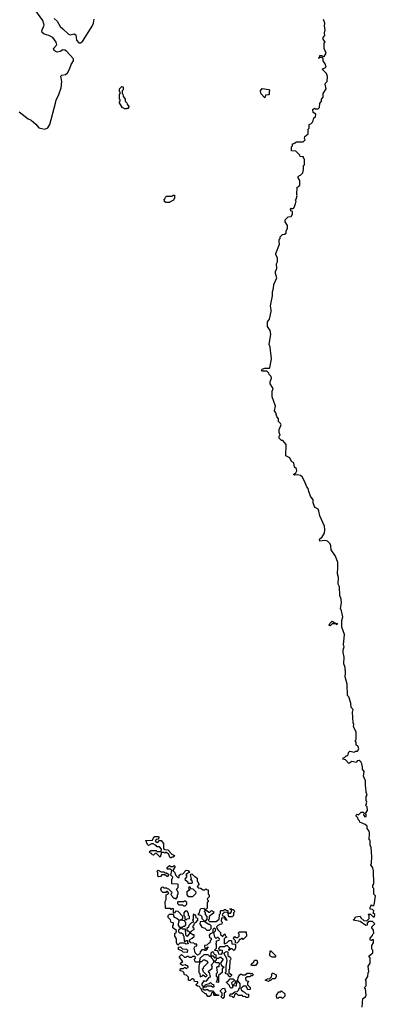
# Model space of a CAD drawing. Extents: x 2528705 to 2678277, y 911730 to 1023331.
# Tile 126 of 241: x 2600084 to 2603887, y 984397 to 994913. Entities that reach past the tile are written whole.
import ezdxf

# ---------------------------------------------------------------- set-up
doc = ezdxf.new("R2010")
doc.units = 0

msp = doc.modelspace()

# ---------------------------------------------------------------- linework, layer by layer
at = {"layer": '0CON20XD'}
for points in [[(2600079, 993929), (2600174, 993855), (2600205, 993839), (2600256, 993796), (2600288, 993758), (2600354, 993744), (2600385, 993759), (2600405, 993795), (2600467, 994023), (2600474, 994055), (2600504, 994115), (2600526, 994185), (2600534, 994254), (2600525, 994312), (2600535, 994320), (2600575, 994328), (2600595, 994345), (2600618, 994385), (2600635, 994435), (2600660, 994475), (2600661, 994495), (2600585, 994576), (2600565, 994589), (2600545, 994593), (2600515, 994575), (2600485, 994568), (2600454, 994585), (2600447, 994605), (2600480, 994645), (2600474, 994675), (2600437, 994725), (2600395, 994746), (2600345, 994759), (2600323, 994775), (2600322, 994795), (2600345, 994855), (2600332, 994905), (2600227, 995047)], [(2600451, 994925), (2600486, 994896), (2600515, 994840), (2600547, 994817), (2600605, 994760), (2600625, 994753), (2600665, 994763), (2600683, 994753), (2600691, 994695), (2600715, 994668), (2600735, 994665), (2600755, 994681), (2600859, 994845), (2600874, 994875), (2600882, 994918)], [(2603747, 984367), (2603748, 984415), (2603752, 984458), (2603783, 984477), (2603788, 984495), (2603782, 984562), (2603770, 984575), (2603790, 984595), (2603790, 984645), (2603780, 984655), (2603808, 984695), (2603810, 984735), (2603818, 984745), (2603810, 984805), (2603832, 984835), (2603830, 984895), (2603822, 984902), (2603820, 984915), (2603860, 984945), (2603860, 984975), (2603850, 984985), (2603850, 985025), (2603866, 985054), (2603868, 985085), (2603855, 985090), (2603845, 985080), (2603832, 985082), (2603830, 985105), (2603858, 985132), (2603860, 985145), (2603870, 985155), (2603867, 985187), (2603850, 985215), (2603850, 985225), (2603880, 985255), (2603855, 985280), (2603815, 985280), (2603800, 985265), (2603798, 985242), (2603785, 985240), (2603725, 985280), (2603650, 985295), (2603668, 985312), (2603675, 985330), (2603725, 985340), (2603732, 985322), (2603762, 985292), (2603795, 985290), (2603820, 985315), (2603820, 985345), (2603810, 985355), (2603815, 985360), (2603835, 985360), (2603862, 985332), (2603878, 985332), (2603880, 985355), (2603860, 985375), (2603868, 985382), (2603870, 985395), (2603855, 985410), (2603832, 985412), (2603830, 985435), (2603838, 985442), (2603842, 985458), (2603865, 985450), (2603875, 985460), (2603882, 985505), (2603887, 985555), (2603870, 985575), (2603870, 985635), (2603860, 985645), (2603860, 985665), (2603872, 985685), (2603866, 985824), (2603860, 985855), (2603840, 985885), (2603847, 985905), (2603850, 985975), (2603843, 986073), (2603832, 986095), (2603830, 986145), (2603820, 986155), (2603826, 986225), (2603822, 986245), (2603800, 986275), (2603798, 986298), (2603778, 986318), (2603722, 986342), (2603718, 986358), (2603702, 986372), (2603698, 986388), (2603680, 986405), (2603682, 986418), (2603692, 986428), (2603705, 986420), (2603735, 986450), (2603755, 986450), (2603770, 986435), (2603760, 986425), (2603762, 986412), (2603775, 986400), (2603788, 986402), (2603790, 986425), (2603780, 986435), (2603803, 986467), (2603798, 986505), (2603780, 986525), (2603788, 986532), (2603797, 986557), (2603790, 986575), (2603790, 986615), (2603798, 986635), (2603788, 986658), (2603786, 986715), (2603780, 986725), (2603782, 986785), (2603760, 986835), (2603766, 986885), (2603748, 986908), (2603750, 986935), (2603743, 986965), (2603733, 986985), (2603715, 987000), (2603692, 986998), (2603685, 986980), (2603635, 986990), (2603605, 986970), (2603568, 987008), (2603540, 987015), (2603542, 987028), (2603558, 987032), (2603575, 987050), (2603585, 987050), (2603598, 987062), (2603600, 987085), (2603615, 987100), (2603665, 987090), (2603675, 987100), (2603695, 987100), (2603712, 987125), (2603698, 987158), (2603680, 987165), (2603680, 987195), (2603670, 987215), (2603680, 987225), (2603683, 987303), (2603652, 987365), (2603658, 987385), (2603650, 987405), (2603644, 987516), (2603648, 987545), (2603627, 987567), (2603623, 987615), (2603602, 987682), (2603590, 987695), (2603586, 987815), (2603563, 987895), (2603568, 987935), (2603563, 987995), (2603550, 988035), (2603554, 988104), (2603542, 988155), (2603543, 988183), (2603552, 988215), (2603548, 988235), (2603558, 988345), (2603530, 988425), (2603530, 988495), (2603539, 988535), (2603525, 988600), (2603513, 988625), (2603526, 988685), (2603523, 988725), (2603508, 988765), (2603503, 988855), (2603489, 988885), (2603494, 988954), (2603481, 988995), (2603487, 989065), (2603484, 989116), (2603460, 989185), (2603415, 989250), (2603412, 989295), (2603402, 989315), (2603375, 989342), (2603345, 989350), (2603292, 989345), (2603290, 989365), (2603319, 989391), (2603342, 989428), (2603348, 989468), (2603344, 989505), (2603294, 989614), (2603283, 989665), (2603274, 989685), (2603244, 989704), (2603238, 989715), (2603223, 989753), (2603222, 989785), (2603194, 989825), (2603174, 989875), (2603170, 989905), (2603154, 989925), (2603131, 989985), (2603105, 990029), (2603085, 990044), (2603055, 990053), (2603025, 990050), (2603010, 990055), (2603038, 990072), (2603046, 990095), (2603043, 990115), (2603022, 990135), (2603015, 990180), (2602990, 990195), (2602972, 990235), (2602930, 990255), (2602934, 990375), (2602898, 990418), (2602885, 990420), (2602860, 990445), (2602860, 990465), (2602870, 990475), (2602860, 990505), (2602860, 990535), (2602880, 990585), (2602872, 990602), (2602853, 990623), (2602852, 990652), (2602834, 990674), (2602823, 990713), (2602810, 990735), (2602820, 990785), (2602784, 990886), (2602784, 990944), (2602793, 990975), (2602762, 991025), (2602762, 991045), (2602776, 991084), (2602773, 991103), (2602750, 991125), (2602748, 991138), (2602728, 991158), (2602675, 991160), (2602670, 991165), (2602675, 991180), (2602705, 991190), (2602755, 991190), (2602760, 991195), (2602778, 991292), (2602762, 991415), (2602753, 991445), (2602771, 991555), (2602763, 991593), (2602734, 991635), (2602734, 991685), (2602754, 991715), (2602773, 991795), (2602774, 991815), (2602764, 991856), (2602786, 991965), (2602786, 992005), (2602798, 992045), (2602800, 992085), (2602834, 992155), (2602821, 992201), (2602820, 992225), (2602832, 992255), (2602830, 992305), (2602842, 992328), (2602842, 992365), (2602822, 992405), (2602823, 992415), (2602862, 992515), (2602858, 992545), (2602860, 992565), (2602870, 992575), (2602870, 992595), (2602895, 992620), (2602915, 992622), (2602932, 992635), (2602933, 992657), (2602947, 992685), (2602947, 992717), (2602922, 992755), (2602922, 992775), (2602953, 992807), (2602985, 992812), (2603000, 992835), (2603000, 992865), (2602982, 992872), (2602980, 992895), (2602985, 992900), (2602995, 992890), (2603002, 992898), (2603015, 992900), (2603032, 992945), (2603040, 992975), (2603030, 992985), (2603040, 992995), (2603052, 993035), (2603048, 993045), (2603050, 993125), (2603068, 993132), (2603080, 993145), (2603080, 993195), (2603060, 993225), (2603062, 993238), (2603068, 993242), (2603072, 993248), (2603088, 993252), (2603112, 993278), (2603120, 993315), (2603120, 993355), (2603130, 993365), (2603130, 993425), (2603120, 993435), (2603118, 993448), (2603082, 993452), (2603078, 993468), (2603038, 993508), (2602992, 993512), (2602990, 993555), (2603000, 993565), (2603002, 993588), (2603015, 993590), (2603045, 993610), (2603115, 993610), (2603138, 993632), (2603130, 993645), (2603133, 993667), (2603170, 993695), (2603170, 993745), (2603180, 993755), (2603180, 993795), (2603198, 993802), (2603218, 993822), (2603230, 993865), (2603248, 993875), (2603250, 993905), (2603222, 993922), (2603220, 993955), (2603235, 993970), (2603245, 993960), (2603275, 993960), (2603290, 993975), (2603293, 994017), (2603310, 994045), (2603310, 994065), (2603328, 994085), (2603330, 994125), (2603360, 994175), (2603350, 994225), (2603353, 994237), (2603370, 994255), (2603377, 994305), (2603365, 994340), (2603320, 994385), (2603360, 994405), (2603352, 994442), (2603330, 994475), (2603330, 994495), (2603315, 994510), (2603290, 994510), (2603285, 994500), (2603280, 994505), (2603290, 994510), (2603295, 994530), (2603315, 994530), (2603325, 994520), (2603338, 994522), (2603360, 994555), (2603340, 994605), (2603340, 994665), (2603350, 994675), (2603330, 994705), (2603330, 994725), (2603346, 994744), (2603344, 994774), (2603351, 994805), (2603344, 994846), (2603346, 994875), (2603333, 994915)], [(2601245, 993960), (2601235, 993970), (2601225, 993960), (2601205, 993960), (2601198, 993968), (2601182, 993972), (2601150, 994025), (2601152, 994038), (2601160, 994045), (2601158, 994058), (2601150, 994065), (2601150, 994115), (2601160, 994125), (2601158, 994138), (2601150, 994145), (2601150, 994175), (2601175, 994200), (2601190, 994195), (2601190, 994165), (2601180, 994155), (2601180, 994125), (2601188, 994118), (2601190, 994095), (2601210, 994065), (2601212, 994042), (2601230, 994025), (2601232, 994012), (2601250, 993985), (2601245, 993960)], [(2602705, 994080), (2602662, 994125), (2602660, 994155), (2602675, 994180), (2602747, 994167), (2602760, 994155), (2602750, 994145), (2602750, 994115), (2602745, 994110), (2602712, 994108), (2602705, 994080)], [(2601685, 992960), (2601645, 992960), (2601632, 992972), (2601630, 992995), (2601638, 993002), (2601642, 993018), (2601655, 993030), (2601715, 993030), (2601725, 993040), (2601738, 993038), (2601740, 993005), (2601732, 992998), (2601730, 992985), (2601692, 992968), (2601685, 992960)], [(2603405, 988440), (2603390, 988445), (2603398, 988452), (2603400, 988465), (2603425, 988490), (2603455, 988470), (2603480, 988465), (2603475, 988450), (2603465, 988460), (2603425, 988460), (2603405, 988440)], [(2601705, 985960), (2601692, 985962), (2601678, 985998), (2601655, 986020), (2601645, 986020), (2601635, 986010), (2601625, 986020), (2601602, 986018), (2601585, 985970), (2601545, 986010), (2601532, 986008), (2601515, 985990), (2601502, 985992), (2601498, 986008), (2601482, 986012), (2601470, 986025), (2601485, 986040), (2601545, 986040), (2601555, 986030), (2601595, 986030), (2601600, 986055), (2601578, 986078), (2601555, 986080), (2601538, 986098), (2601525, 986100), (2601515, 986110), (2601495, 986110), (2601462, 986092), (2601452, 986102), (2601432, 986148), (2601505, 986150), (2601522, 986188), (2601565, 986190), (2601570, 986185), (2601568, 986162), (2601542, 986158), (2601532, 986142), (2601545, 986130), (2601565, 986130), (2601572, 986148), (2601598, 986148), (2601620, 986115), (2601622, 986062), (2601635, 986050), (2601667, 986047), (2601712, 986002), (2601738, 985988), (2601725, 985970), (2601715, 985970), (2601705, 985960)], [(2601985, 984920), (2601960, 984945), (2601950, 984995), (2601962, 985018), (2601978, 985022), (2601978, 985038), (2601955, 985040), (2601945, 985050), (2601913, 985053), (2601900, 985075), (2601902, 985088), (2601928, 985102), (2601948, 985122), (2601948, 985138), (2601935, 985140), (2601905, 985160), (2601875, 985120), (2601860, 985135), (2601858, 985198), (2601825, 985200), (2601815, 985210), (2601802, 985208), (2601782, 985188), (2601782, 985172), (2601792, 985162), (2601815, 985160), (2601828, 985148), (2601832, 985132), (2601840, 985125), (2601842, 985072), (2601855, 985070), (2601865, 985080), (2601878, 985078), (2601880, 985055), (2601890, 985045), (2601865, 985040), (2601845, 985050), (2601795, 985050), (2601775, 985030), (2601760, 985055), (2601760, 985095), (2601744, 985126), (2601742, 985155), (2601758, 985162), (2601760, 985185), (2601722, 985215), (2601720, 985235), (2601730, 985245), (2601728, 985268), (2601702, 985272), (2601698, 985298), (2601670, 985325), (2601670, 985345), (2601685, 985360), (2601725, 985360), (2601730, 985355), (2601728, 985338), (2601737, 985327), (2601765, 985318), (2601790, 985295), (2601777, 985255), (2601778, 985238), (2601792, 985222), (2601825, 985220), (2601835, 985230), (2601848, 985232), (2601860, 985245), (2601860, 985265), (2601848, 985288), (2601800, 985295), (2601828, 985312), (2601830, 985335), (2601778, 985388), (2601755, 985390), (2601735, 985370), (2601730, 985375), (2601728, 985418), (2601715, 985420), (2601705, 985410), (2601695, 985420), (2601645, 985420), (2601642, 985425), (2601640, 985495), (2601650, 985515), (2601650, 985565), (2601668, 985572), (2601680, 985585), (2601665, 985600), (2601655, 985600), (2601645, 985590), (2601615, 985590), (2601600, 985605), (2601593, 985625), (2601600, 985645), (2601615, 985650), (2601625, 985640), (2601655, 985640), (2601662, 985632), (2601675, 985630), (2601710, 985595), (2601708, 985582), (2601700, 985575), (2601702, 985562), (2601732, 985532), (2601745, 985530), (2601755, 985520), (2601770, 985545), (2601770, 985565), (2601780, 985575), (2601780, 985595), (2601760, 985625), (2601780, 985645), (2601780, 985675), (2601775, 985680), (2601712, 985682), (2601710, 985735), (2601718, 985742), (2601720, 985755), (2601700, 985775), (2601710, 985825), (2601695, 985840), (2601665, 985840), (2601660, 985845), (2601662, 985858), (2601685, 985880), (2601695, 985870), (2601725, 985870), (2601735, 985880), (2601748, 985868), (2601720, 985825), (2601738, 985808), (2601752, 985772), (2601775, 985750), (2601788, 985752), (2601790, 985775), (2601802, 985788), (2601828, 985792), (2601865, 985830), (2601887, 985827), (2601900, 985805), (2601882, 985798), (2601862, 985778), (2601870, 985765), (2601850, 985735), (2601852, 985722), (2601865, 985720), (2601878, 985708), (2601882, 985692), (2601925, 985690), (2601930, 985695), (2601928, 985718), (2601910, 985725), (2601920, 985735), (2601910, 985785), (2601925, 985790), (2601952, 985762), (2601965, 985760), (2601980, 985745), (2601980, 985715), (2602000, 985685), (2602000, 985675), (2601980, 985655), (2601992, 985642), (2602017, 985637), (2602045, 985620), (2602065, 985620), (2602075, 985630), (2602082, 985622), (2602098, 985618), (2602100, 985575), (2602110, 985565), (2602110, 985545), (2602090, 985525), (2602092, 985512), (2602100, 985505), (2602098, 985492), (2602090, 985485), (2602090, 985425), (2602075, 985410), (2602065, 985410), (2602055, 985420), (2602022, 985418), (2602010, 985405), (2601998, 985362), (2601990, 985355), (2602018, 985348), (2602030, 985335), (2602032, 985312), (2602052, 985292), (2602075, 985290), (2602090, 985305), (2602090, 985335), (2602070, 985355), (2602070, 985375), (2602060, 985385), (2602065, 985400), (2602085, 985400), (2602105, 985380), (2602118, 985382), (2602135, 985400), (2602160, 985385), (2602158, 985372), (2602110, 985335), (2602110, 985305), (2602100, 985295), (2602115, 985280), (2602185, 985280), (2602205, 985300), (2602218, 985302), (2602220, 985355), (2602230, 985365), (2602230, 985395), (2602235, 985400), (2602265, 985400), (2602272, 985408), (2602285, 985410), (2602292, 985402), (2602308, 985398), (2602310, 985380), (2602325, 985370), (2602338, 985372), (2602350, 985385), (2602350, 985410), (2602335, 985410), (2602332, 985418), (2602345, 985420), (2602350, 985410), (2602365, 985410), (2602378, 985398), (2602380, 985385), (2602370, 985375), (2602370, 985345), (2602355, 985330), (2602322, 985332), (2602310, 985380), (2602272, 985378), (2602252, 985358), (2602250, 985345), (2602268, 985338), (2602280, 985320), (2602288, 985318), (2602290, 985300), (2602298, 985298), (2602298, 985292), (2602282, 985302), (2602280, 985320), (2602242, 985318), (2602240, 985285), (2602250, 985275), (2602247, 985253), (2602225, 985250), (2602202, 985238), (2602190, 985225), (2602202, 985192), (2602230, 985165), (2602232, 985142), (2602255, 985120), (2602268, 985142), (2602278, 985148), (2602282, 985132), (2602300, 985115), (2602282, 985108), (2602270, 985095), (2602272, 985042), (2602298, 985052), (2602325, 985080), (2602348, 985078), (2602352, 985042), (2602385, 985040), (2602390, 985035), (2602390, 984995), (2602378, 984972), (2602372, 984972), (2602355, 984990), (2602342, 984988), (2602322, 984972), (2602320, 984985), (2602330, 984995), (2602305, 985020), (2602285, 985020), (2602275, 985010), (2602225, 985010), (2602212, 984998), (2602210, 984985), (2602222, 984972), (2602235, 984980), (2602250, 984975), (2602250, 984945), (2602235, 984930), (2602212, 984932), (2602210, 984955), (2602198, 984968), (2602172, 984972), (2602172, 984978), (2602190, 984995), (2602190, 985035), (2602180, 985045), (2602190, 985055), (2602190, 985075), (2602218, 985082), (2602220, 985095), (2602205, 985110), (2602195, 985110), (2602185, 985100), (2602170, 985115), (2602160, 985165), (2602178, 985182), (2602180, 985195), (2602165, 985210), (2602150, 985195), (2602148, 985162), (2602120, 985150), (2602110, 985135), (2602112, 985112), (2602130, 985105), (2602130, 985085), (2602120, 985075), (2602118, 985052), (2602102, 985048), (2602085, 985030), (2602060, 985025), (2602062, 984992), (2602078, 984992), (2602095, 985010), (2602100, 985005), (2602090, 985000), (2602090, 984985), (2602075, 984970), (2602065, 984970), (2602055, 984980), (2602032, 984978), (2602012, 984958), (2602010, 984935), (2601985, 984920)], [(2601665, 985760), (2601635, 985780), (2601605, 985780), (2601588, 985762), (2601565, 985760), (2601560, 985765), (2601560, 985805), (2601550, 985815), (2601565, 985830), (2601595, 985810), (2601625, 985810), (2601635, 985800), (2601655, 985800), (2601680, 985785), (2601665, 985760)], [(2601935, 985550), (2601968, 985582), (2601970, 985595), (2601938, 985628), (2601915, 985630), (2601908, 985648), (2601895, 985650), (2601890, 985635), (2601898, 985628), (2601900, 985615), (2601872, 985598), (2601870, 985565), (2601885, 985550), (2601935, 985550)], [(2601855, 985450), (2601870, 985465), (2601870, 985485), (2601855, 985500), (2601845, 985500), (2601835, 985490), (2601775, 985490), (2601770, 985485), (2601772, 985472), (2601785, 985460), (2601825, 985460), (2601835, 985450), (2601855, 985450)], [(2601865, 985300), (2601875, 985310), (2601900, 985315), (2601900, 985335), (2601890, 985345), (2601890, 985365), (2601875, 985390), (2601855, 985390), (2601840, 985375), (2601840, 985345), (2601850, 985335), (2601850, 985305), (2601865, 985300)], [(2601915, 985170), (2601932, 985188), (2601950, 985195), (2601948, 985208), (2601940, 985215), (2601940, 985235), (2601950, 985245), (2601952, 985268), (2601968, 985272), (2601990, 985295), (2601990, 985315), (2601972, 985322), (2601968, 985348), (2601955, 985350), (2601945, 985360), (2601940, 985355), (2601940, 985305), (2601930, 985295), (2601938, 985288), (2601940, 985275), (2601922, 985268), (2601892, 985238), (2601888, 985222), (2601870, 985205), (2601872, 985182), (2601885, 985180), (2601895, 985170), (2601915, 985170)], [(2602115, 985190), (2602130, 985205), (2602130, 985235), (2602118, 985248), (2602105, 985250), (2602055, 985280), (2602012, 985278), (2602010, 985255), (2602032, 985222), (2602065, 985210), (2602085, 985190), (2602115, 985190)], [(2602405, 985050), (2602392, 985052), (2602390, 985075), (2602372, 985092), (2602370, 985105), (2602385, 985120), (2602395, 985110), (2602418, 985112), (2602430, 985125), (2602430, 985145), (2602420, 985155), (2602435, 985170), (2602505, 985170), (2602510, 985125), (2602475, 985090), (2602468, 985098), (2602455, 985100), (2602445, 985090), (2602432, 985088), (2602428, 985072), (2602405, 985050)], [(2601875, 984950), (2601832, 984952), (2601818, 984968), (2601783, 984983), (2601782, 985008), (2601805, 985010), (2601825, 984990), (2601867, 984987), (2601880, 984975), (2601875, 984950)], [(2602115, 984480), (2602095, 984480), (2602078, 984508), (2602062, 984512), (2602032, 984542), (2602028, 984558), (2602012, 984572), (2602008, 984588), (2601985, 984590), (2601972, 984602), (2601972, 984608), (2601990, 984625), (2601988, 984638), (2601952, 984642), (2601948, 984658), (2601935, 984670), (2601925, 984670), (2601908, 984652), (2601895, 984650), (2601890, 984655), (2601888, 984688), (2601868, 984708), (2601845, 984710), (2601840, 984735), (2601828, 984748), (2601800, 984755), (2601805, 984780), (2601835, 984780), (2601845, 984790), (2601855, 984790), (2601865, 984780), (2601890, 984795), (2601878, 984808), (2601865, 984810), (2601855, 984820), (2601825, 984812), (2601802, 984825), (2601802, 984838), (2601830, 984855), (2601790, 984905), (2601815, 984930), (2601845, 984900), (2601865, 984900), (2601875, 984910), (2601885, 984910), (2601895, 984900), (2601925, 984900), (2601935, 984910), (2601955, 984910), (2601960, 984885), (2601950, 984875), (2601952, 984862), (2601965, 984850), (2602010, 984850), (2602012, 984888), (2602055, 984930), (2602095, 984930), (2602112, 984912), (2602130, 984910), (2602130, 984945), (2602145, 984960), (2602158, 984948), (2602162, 984932), (2602180, 984925), (2602180, 984895), (2602175, 984890), (2602155, 984910), (2602130, 984910), (2602130, 984895), (2602148, 984878), (2602152, 984862), (2602178, 984862), (2602188, 984872), (2602192, 984888), (2602215, 984890), (2602225, 984900), (2602235, 984900), (2602258, 984878), (2602230, 984835), (2602242, 984812), (2602270, 984795), (2602250, 984775), (2602250, 984735), (2602210, 984705), (2602210, 984635), (2602205, 984630), (2602190, 984635), (2602192, 984648), (2602200, 984655), (2602200, 984685), (2602190, 984695), (2602190, 984725), (2602200, 984735), (2602192, 984795), (2602195, 984800), (2602218, 984802), (2602220, 984835), (2602215, 984840), (2602185, 984840), (2602178, 984848), (2602165, 984850), (2602130, 984815), (2602140, 984805), (2602138, 984775), (2602100, 984745), (2602110, 984735), (2602120, 984685), (2602102, 984678), (2602075, 984640), (2602052, 984648), (2602030, 984615), (2602032, 984602), (2602045, 984590), (2602065, 984590), (2602072, 984608), (2602115, 984620), (2602125, 984630), (2602142, 984612), (2602158, 984608), (2602160, 984585), (2602155, 984580), (2602145, 984580), (2602132, 984592), (2602085, 984590), (2602075, 984580), (2602052, 984578), (2602040, 984565), (2602055, 984550), (2602075, 984550), (2602085, 984560), (2602115, 984540), (2602145, 984540), (2602172, 984512), (2602185, 984500), (2602208, 984498), (2602208, 984492), (2602165, 984490), (2602160, 984495), (2602160, 984520), (2602135, 984520), (2602128, 984492), (2602115, 984480)], [(2602335, 984690), (2602325, 984690), (2602318, 984708), (2602308, 984718), (2602292, 984722), (2602280, 984735), (2602290, 984745), (2602290, 984805), (2602302, 984865), (2602300, 984885), (2602270, 984935), (2602270, 984945), (2602295, 984960), (2602308, 984958), (2602308, 984918), (2602335, 984900), (2602340, 984885), (2602338, 984872), (2602330, 984865), (2602328, 984775), (2602320, 984765), (2602322, 984732), (2602350, 984715), (2602350, 984705), (2602335, 984690)], [(2602815, 984900), (2602785, 984900), (2602760, 984915), (2602762, 984968), (2602768, 984968), (2602818, 984918), (2602820, 984905), (2602815, 984900)], [(2602075, 984690), (2602090, 984705), (2602050, 984745), (2602040, 984775), (2602048, 984782), (2602052, 984798), (2602100, 984845), (2602088, 984858), (2602075, 984860), (2602065, 984870), (2602045, 984870), (2602028, 984852), (2602010, 984850), (2602000, 984805), (2602000, 984735), (2602010, 984725), (2602012, 984692), (2602038, 984702), (2602045, 984710), (2602075, 984690)], [(2602605, 984810), (2602565, 984810), (2602560, 984815), (2602562, 984828), (2602588, 984852), (2602595, 984870), (2602618, 984868), (2602622, 984852), (2602630, 984845), (2602605, 984810)], [(2602525, 984470), (2602505, 984470), (2602498, 984478), (2602475, 984480), (2602465, 984490), (2602425, 984490), (2602405, 984510), (2602395, 984510), (2602382, 984498), (2602375, 984470), (2602365, 984470), (2602355, 984480), (2602332, 984482), (2602330, 984495), (2602342, 984508), (2602355, 984510), (2602385, 984530), (2602408, 984532), (2602428, 984552), (2602432, 984568), (2602440, 984575), (2602440, 984615), (2602425, 984640), (2602415, 984640), (2602402, 984628), (2602400, 984595), (2602395, 984590), (2602370, 984595), (2602372, 984608), (2602390, 984625), (2602392, 984648), (2602418, 984652), (2602420, 984685), (2602428, 984692), (2602432, 984708), (2602445, 984720), (2602455, 984720), (2602465, 984710), (2602495, 984710), (2602515, 984730), (2602545, 984730), (2602555, 984720), (2602565, 984730), (2602580, 984715), (2602568, 984702), (2602555, 984700), (2602545, 984690), (2602515, 984690), (2602500, 984675), (2602502, 984652), (2602530, 984645), (2602528, 984632), (2602520, 984625), (2602520, 984605), (2602547, 984577), (2602548, 984555), (2602522, 984552), (2602505, 984590), (2602475, 984590), (2602450, 984565), (2602452, 984552), (2602472, 984532), (2602488, 984528), (2602505, 984510), (2602530, 984505), (2602530, 984475), (2602525, 984470)], [(2602745, 984640), (2602710, 984655), (2602735, 984670), (2602758, 984672), (2602778, 984692), (2602782, 984728), (2602795, 984730), (2602825, 984710), (2602827, 984693), (2602815, 984670), (2602785, 984670), (2602765, 984650), (2602755, 984650), (2602745, 984640)], [(2602355, 984570), (2602345, 984570), (2602330, 984585), (2602328, 984598), (2602290, 984635), (2602308, 984642), (2602335, 984670), (2602368, 984668), (2602380, 984655), (2602350, 984625), (2602352, 984612), (2602360, 984605), (2602360, 984575), (2602355, 984570)], [(2602255, 984460), (2602240, 984475), (2602242, 984488), (2602250, 984495), (2602250, 984515), (2602232, 984532), (2602230, 984545), (2602253, 984567), (2602275, 984570), (2602280, 984545), (2602290, 984535), (2602270, 984515), (2602270, 984475), (2602255, 984460)], [(2602895, 984460), (2602885, 984470), (2602855, 984470), (2602845, 984460), (2602832, 984462), (2602830, 984495), (2602855, 984530), (2602875, 984530), (2602885, 984540), (2602918, 984508), (2602920, 984485), (2602895, 984460)]]:
    msp.add_lwpolyline(points, dxfattribs=at)

doc.saveas('drawing.dxf')
